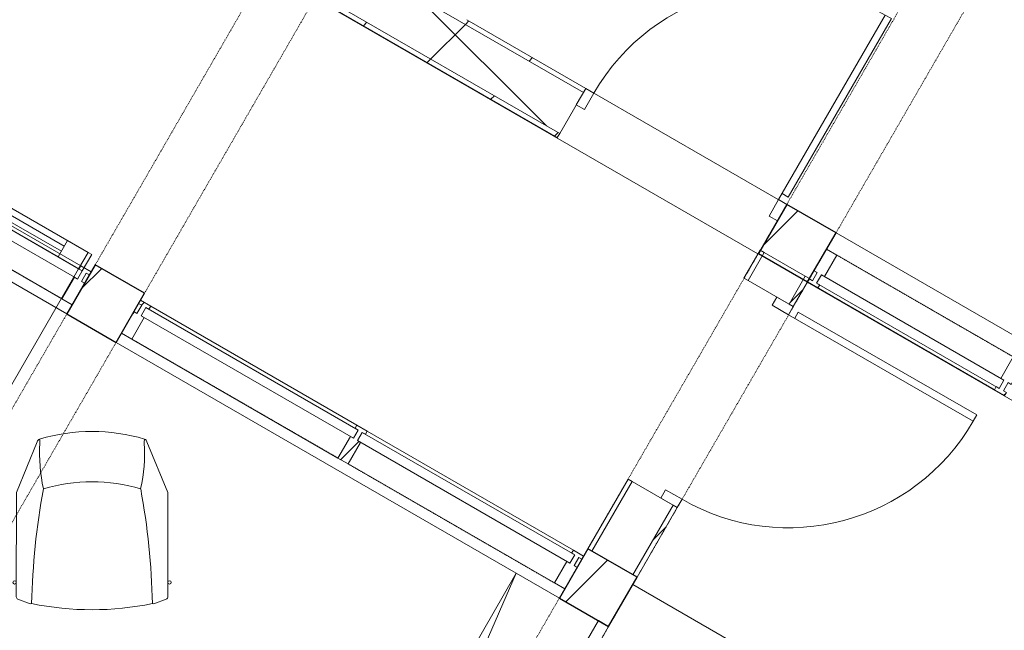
# Model space of a CAD drawing. Header units: centimetres. Extents: x 6036 to 22185, y 5782 to 11383.
# Tile 133 of 183: x 14089 to 14504, y 7491 to 7749. Entities that reach past the tile are written whole.
import ezdxf

# ---------------------------------------------------------------- set-up
doc = ezdxf.new("R2010")
doc.units = ezdxf.units.CM
for name, pattern in [('Dash', [0.6, 0.3, -0.3]), ('Dot 1mm', [0.1, 0, -0.1]), ('Overhead', [0.396875, 0.238125, -0.15875])]:
    doc.linetypes.add(name, pattern=pattern)
for name, color, linetype, lineweight in [('A-AREA', 32, 'Continuous', 9), ('A-COLS', 52, 'Continuous', 9), ('A-COLS-HDLN', 52, 'Dash', 9), ('A-DETL-MBND', 5, 'Continuous', 9), ('A-DOOR', 31, 'Continuous', 9), ('A-DOOR-FRAM', 31, 'Continuous', 9), ('A-DOOR-GLAZ', 31, 'Continuous', 18), ('A-DOOR-OPNG', 31, 'Continuous', 9), ('A-FLOR', 192, 'Continuous', 9), ('A-FLOR-HRAL', 11, 'Continuous', 9), ('A-FLOR-HRAL-MBND', 5, 'Overhead', 9), ('A-GENM', 13, 'Continuous', 9), ('A-GLAZ-CURT', 52, 'Continuous', 9), ('A-GLAZ-CWMG', 51, 'Continuous', 9), ('A-WALL', 113, 'Continuous', 9), ('A-WALL-FNSH', 113, 'Continuous', 25), ('A-WALL-PATT', 111, 'Continuous', 25), ('I-FURN', 30, 'Continuous', 9), ('Q-CASE', 31, 'Continuous', 9)]:
    doc.layers.add(name, color=color, linetype=linetype, lineweight=lineweight)
pattern_1 = [(45, (5468.8, 0), (-33.67596, 33.67596), [])]
pattern_2 = [(45, (5468.8, 0), (-21.2132, 21.2132), [])]

# ---------------------------------------------------------------- blocks, each defined once
blk = doc.blocks.new('DOOR_Drzwi-1S_P1 - C13-D_Drzwi_90x200_-8233004-7-01 ZestMeble')
at = {"layer": 'A-DOOR'}
for p, q in [((48, 102), (45, 102)), ((45, 12), (45, 102)), ((48, 15), (48, 102)), ((48, 15), (45, 15))]:
    blk.add_line(p, q, dxfattribs=at)
at = {"layer": 'A-DOOR-FRAM'}
for p, q in [((-49, 4), (-49, 12)), ((-49, 12), (-45, 12)), ((-45, 12), (-45, 4)), ((45, 4), (45, 12)), ((45, 12), (49, 12)), ((49, 12), (49, 4)), ((-45, 4), (-49, 4)), ((49, 4), (45, 4))]:
    blk.add_line(p, q, dxfattribs=at)
at = {"layer": 'A-DOOR-OPNG'}
blk.add_arc((45, 12), 90, 90, 180, dxfattribs=at)
blk = doc.blocks.new('GEMO_WregaPodstawowaDrewno - GEMO_WregaPodstawowaDrewno-5875956-7-01 ZestMeble')
at = {"layer": 'A-COLS-HDLN', "color": 254}
for p, q in [((-12, 391.15), (-12, -391.15)), ((12, -391.15), (12, 391.15))]:
    blk.add_line(p, q, dxfattribs=at)
blk = doc.blocks.new('nido_lounge_chair_wooden_feet_288_51_288_51_c - Default-5963081-7-01 ZestMeble')
at = {"layer": 'A-GENM'}
for p, q in [((-23.15, 33.3), (-31.96, 11.88)), ((31.95, 11.88), (23.14, 33.3)), ((-31.96, 11.88), (-31.97, -32.16)), ((31.96, -32.16), (31.95, 11.88)), ((-31.31, -33.14), (-26.08, -35.05)), ((26.07, -35.05), (31.3, -33.14)), ((-26.08, -35.05), (-25.49, -35)), ((25.48, -35), (26.07, -35.05))]:
    blk.add_line(p, q, dxfattribs=at)
for centre, radius, start, end in [((-0.01, -40.11), 77.79, 73.4564, 106.5436), ((-21.5, 32.89), 1.7, 112.5404, 166.0292), ((-29.46, 33.16), 7.42, 356.7153, 10.082), ((-29.46, 33.16), 7.42, 356.7153, 10.082), ((29.45, 33.16), 7.42, 169.918, 183.2847), ((29.45, 33.16), 7.42, 169.918, 183.2847), ((21.49, 32.89), 1.7, 13.9708, 67.4596), ((49.39, 28.64), 71.55, 176.7153, 192.3055), ((49.39, 28.64), 71.55, 176.7153, 192.3055), ((-49.4, 28.64), 71.55, 347.6945, 3.2847), ((-49.4, 28.64), 71.55, 347.6945, 3.2847), ((275.65, -41.44), 301.21, 169.5122, 178.7753), ((275.65, -41.44), 301.21, 169.5122, 178.7753), ((-0.01, -54.02), 70.46, 73.0693, 106.9307), ((-0.01, -54.02), 70.46, 73.0693, 106.9307), ((-275.66, -41.44), 301.21, 1.2247, 10.4878), ((-275.66, -41.44), 301.21, 1.2247, 10.4878), ((-32.69, -26.09), 0.705, 0, 180), ((-32.69, -26.09), 0.705, 180, 0), ((32.68, -26.09), 0.705, 0, 180), ((32.68, -26.09), 0.705, 180, 0), ((-30.9, -32.16), 1.07, 179.9897, 247.3687), ((30.89, -32.16), 1.07, 292.6313, 0.0103), ((-0.01, 88.04), 125.65, 258.2986, 281.7014)]:
    blk.add_arc(centre, radius, start, end, dxfattribs=at)
blk = doc.blocks.new('CASE_Szafa_P2 - E21-S_Regal_Instx60x100__Konferencja_low-6215290-7-01 ZestMeble')
at = {"layer": 'Q-CASE'}
for p, q in [((-177.35, -40), (177.35, 0)), ((177.35, 0), (12.13, 0)), ((177.35, 0), (12.13, 0)), ((177.35, 0), (12.13, 0)), ((177.35, -40), (177.35, 0)), ((177.35, -40), (177.35, 0)), ((-177.35, -19.01), (-177.35, -40)), ((-177.35, -19.01), (-177.35, -40)), ((-177.35, -40), (177.35, -40)), ((-177.35, -40), (177.35, -40))]:
    blk.add_line(p, q, dxfattribs=at)
blk = doc.blocks.new('CUWP_ZestawSzklany - B21-OS_Szklo-2Szybowy-7163803-7-01 ZestMeble')
at = {"layer": 'A-GLAZ-CURT'}
for p, q in [((44.5, 4), (-44.5, 4)), ((-44.5, 4), (-44.5, 0)), ((-44.5, 0), (44.5, 0)), ((44.5, 0), (44.5, 4))]:
    blk.add_line(p, q, dxfattribs=at)
blk = doc.blocks.new('Rectangular Mullion - B21_Zklipsem-7123216-7-01 ZestMeble')
at = {"layer": 'A-DETL-MBND'}
for p, q in [((8519.51, 7906.74), (8445.03, 7949.74)), ((8511.51, 7892.88), (8437.03, 7935.88))]:
    blk.add_line(p, q, dxfattribs=at)
blk = doc.blocks.new('Rectangular Mullion - B21_Zklipsem-V94-7-01 ZestMeble')
at = {"layer": 'A-GLAZ-CWMG'}
h = blk.add_hatch(dxfattribs=at)
h.set_pattern_fill('FP_159', color=256, style=0, pattern_type=2)
h.set_pattern_definition([(285, (-4029.74, 11092.69), (28.977775, 7.76457), [])])
h.paths.add_polyline_path([(0, 1.5), (0, 0), (-1.5, 0), (-1.5, -4), (0, -4), (0, -14.5), (-5, -14.5), (-5, -4), (-3.5, -4), (-3.5, 0), (-5, 0), (-5, 1.5)])
at = {"layer": 'A-GLAZ-CWMG', "lineweight": 18}
for p, q in [((-5, 0), (-5, 1.5)), ((-5, 1.5), (0, 1.5)), ((-3.5, 0), (-5, 0)), ((-3.5, -4), (-3.5, 0)), ((0, 0), (-1.5, 0)), ((-1.5, 0), (-1.5, -4)), ((0, 1.5), (0, 0)), ((-5, -14.5), (-5, -4)), ((-5, -4), (-3.5, -4)), ((-1.5, -4), (0, -4)), ((0, -4), (0, -14.5)), ((0, -14.5), (-5, -14.5))]:
    blk.add_line(p, q, dxfattribs=at)
blk = doc.blocks.new('Rectangular Mullion - B21_Zklipsem-V95-7-01 ZestMeble')
at = {"layer": 'A-GLAZ-CWMG'}
h = blk.add_hatch(dxfattribs=at)
h.set_pattern_fill('FP_160', color=256, style=0, pattern_type=2)
h.set_pattern_definition([(255, (3933.74, 11092.69), (28.977775, -7.76457), [])])
h.paths.add_polyline_path([(-5, 1.5), (-5, 0), (-3.5, 0), (-3.5, -4), (-5, -4), (-5, -14.5), (0, -14.5), (0, -4), (-1.5, -4), (-1.5, 0), (0, 0), (0, 1.5)])
at = {"layer": 'A-GLAZ-CWMG', "lineweight": 18}
for p, q in [((0, 1.5), (-5, 1.5)), ((-5, 1.5), (-5, 0)), ((-5, 0), (-3.5, 0)), ((-3.5, 0), (-3.5, -4)), ((-1.5, -4), (-1.5, 0)), ((-1.5, 0), (0, 0)), ((0, 0), (0, 1.5)), ((-3.5, -4), (-5, -4)), ((-5, -4), (-5, -14.5)), ((0, -4), (-1.5, -4)), ((0, -14.5), (0, -4)), ((-5, -14.5), (0, -14.5))]:
    blk.add_line(p, q, dxfattribs=at)
blk = doc.blocks.new('Rectangular Mullion - B21_Zklipsem-7163807-7-01 ZestMeble')
at = {"layer": 'A-GLAZ-CWMG'}
h = blk.add_hatch(dxfattribs=at)
h.set_pattern_fill('FP_163', color=256, style=0, pattern_type=2)
h.set_pattern_definition([(285, (-3669.74, 10942.187), (28.977775, 7.76457), [])])
h.paths.add_polyline_path([(0, 14.5), (0, 4), (-1.5, 4), (-1.5, 0), (0, 0), (0, -1.5), (-5, -1.5), (-5, 0), (-3.5, 0), (-3.5, 4), (-5, 4), (-5, 14.5)])
at = {"layer": 'A-GLAZ-CWMG', "lineweight": 18}
for p, q in [((-5, 4), (-5, 14.5)), ((-5, 14.5), (0, 14.5)), ((0, 14.5), (0, 4)), ((-3.5, 4), (-5, 4)), ((-3.5, 0), (-3.5, 4)), ((0, 4), (-1.5, 4)), ((-1.5, 4), (-1.5, 0)), ((-5, -1.5), (-5, 0)), ((-5, 0), (-3.5, 0)), ((0, -1.5), (-5, -1.5)), ((-1.5, 0), (0, 0)), ((0, 0), (0, -1.5))]:
    blk.add_line(p, q, dxfattribs=at)
blk = doc.blocks.new('DOCW_Drzwi-1S_P2 - B25_Drzwi_100x230_-8676291-7-01 ZestMeble')
at = {"layer": 'A-DOOR'}
for p, q in [((-51.75, 0), (-51.75, 8)), ((-51.75, 8), (-50, 8)), ((-50, 0), (-50, 8)), ((-50, 0), (-50, 8)), ((50, 0), (50, 8)), ((50, 8), (51.75, 8)), ((51.75, 0), (51.75, 8)), ((-51.75, 0), (-50, 0)), ((50, 0), (51.75, 0))]:
    blk.add_line(p, q, dxfattribs=at)
at = {"layer": 'A-DOOR-FRAM'}
for p, q in [((-50, 0), (-50, 8)), ((-40, 8), (-50, 8)), ((-40, 8), (40, 8)), ((-40, 0), (-40, 8)), ((50, 8), (40, 8)), ((40, 8), (40, 0)), ((50, 0), (50, 8)), ((-40, 0), (40, 0)), ((40, 0), (50, 0)), ((-50, 0), (-40, 0))]:
    blk.add_line(p, q, dxfattribs=at)
at = {"layer": 'A-DOOR-GLAZ'}
for p, q in [((-40, 5.25), (40, 5.25)), ((-40, 2.75), (40, 2.75))]:
    blk.add_line(p, q, dxfattribs=at)
at = {"layer": 'A-DOOR-OPNG'}
for p, q in [((-35.71, 8), (-50, 8)), ((-50, 8), (48.1, 8)), ((-35.71, 0), (-50, 0)), ((-50, 0), (48.57, 0)), ((50, 0), (50, -100))]:
    blk.add_line(p, q, dxfattribs=at)
blk.add_arc((50, 0), 100, 180, 270, dxfattribs=at)
blk = doc.blocks.new('Rectangular Mullion - B21_Zklipsem-V98-7-01 ZestMeble')
at = {"layer": 'A-DETL-MBND'}
for p, q in [((8644.85, 7643.84), (8557.82, 7694.09)), ((8642.85, 7640.38), (8555.82, 7690.63)), ((8637.6, 7631.28), (8550.57, 7681.53))]:
    blk.add_line(p, q, dxfattribs=at)
blk = doc.blocks.new('CUWP_ZestawSzklany - B21-OS_Szklo-2Szybowy-8676282-7-01 ZestMeble')
at = {"layer": 'A-GLAZ-CURT'}
for p, q in [((51.75, 0), (-51.75, 0)), ((-51.75, 0), (-51.75, -4)), ((51.75, -4), (51.75, 0)), ((-51.75, -4), (51.75, -4))]:
    blk.add_line(p, q, dxfattribs=at)
blk = doc.blocks.new('Rectangular Mullion - B21_Zklipsem-5847675-7-01 ZestMeble')
at = {"layer": 'A-DETL-MBND'}
blk.add_line((8546.24, 7684.03), (8459.2, 7734.28), dxfattribs=at)
blk = doc.blocks.new('Rectangular Mullion - B21_Zklipsem-V99-7-01 ZestMeble')
at = {"layer": 'A-GLAZ-CWMG'}
h = blk.add_hatch(dxfattribs=at)
h.set_pattern_fill('FP_166', color=256, style=0, pattern_type=2)
h.set_pattern_definition([(285, (-3909.743, 10942.187), (28.977775, 7.76457), [])])
h.paths.add_polyline_path([(0, 14.5), (0, 4), (-1.5, 4), (-1.5, 0), (0, 0), (0, -1.5), (-5, -1.5), (-5, 0), (-3.5, 0), (-3.5, 4), (-5, 4), (-5, 14.5), (-4.09, 14.5)])
at = {"layer": 'A-GLAZ-CWMG', "lineweight": 18}
for p, q in [((-5, 4), (-5, 14.5)), ((-5, 14.5), (0, 14.5)), ((0, 14.5), (0, 4)), ((-3.5, 4), (-5, 4)), ((-3.5, 0), (-3.5, 4)), ((0, 4), (-1.5, 4)), ((-1.5, 4), (-1.5, 0)), ((-5, -1.5), (-5, 0)), ((-5, 0), (-3.5, 0)), ((0, -1.5), (-5, -1.5)), ((-1.5, 0), (0, 0)), ((0, 0), (0, -1.5))]:
    blk.add_line(p, q, dxfattribs=at)
blk = doc.blocks.new('Rectangular Mullion - B21_Zklipsem-V100-7-01 ZestMeble')
at = {"layer": 'A-GLAZ-CWMG'}
h = blk.add_hatch(dxfattribs=at)
h.set_pattern_fill('FP_167', color=256, style=0, pattern_type=2)
h.set_pattern_definition([(255, (3693.74, 10942.187), (28.977775, -7.76457), [])])
h.paths.add_polyline_path([(-5, 14.5), (-5, 4), (-3.5, 4), (-3.5, 0), (-5, 0), (-5, -1.5), (0, -1.5), (0, 0), (-1.5, 0), (-1.5, 4), (0, 4), (0, 14.5)])
at = {"layer": 'A-GLAZ-CWMG', "lineweight": 18}
for p, q in [((0, 14.5), (-5, 14.5)), ((-5, 14.5), (-5, 4)), ((0, 4), (0, 14.5)), ((-5, 4), (-3.5, 4)), ((-3.5, 4), (-3.5, 0)), ((-1.5, 0), (-1.5, 4)), ((-1.5, 4), (0, 4)), ((-3.5, 0), (-5, 0)), ((-5, 0), (-5, -1.5)), ((-5, -1.5), (0, -1.5)), ((0, 0), (-1.5, 0)), ((0, -1.5), (0, 0))]:
    blk.add_line(p, q, dxfattribs=at)
blk = doc.blocks.new('Rectangular Mullion - B21_Zklipsem-V101-7-01 ZestMeble')
at = {"layer": 'A-GLAZ-CWMG'}
h = blk.add_hatch(dxfattribs=at)
h.set_pattern_fill('FP_168', color=256, style=0, pattern_type=2)
h.set_pattern_definition([(285, (-3801.74, 10942.187), (28.977775, 7.76457), [])])
h.paths.add_polyline_path([(2.5, 14.5), (2.5, 4), (1, 4), (1, 0), (2.5, 0), (2.5, -1.5), (-2.5, -1.5), (-2.5, 0), (-1, 0), (-1, 4), (-2.5, 4), (-2.5, 14.5)])
at = {"layer": 'A-GLAZ-CWMG', "lineweight": 18}
for p, q in [((-2.5, 4), (-2.5, 14.5)), ((-2.5, 14.5), (2.5, 14.5)), ((2.5, 14.5), (2.5, 4)), ((-1, 4), (-2.5, 4)), ((-1, 0), (-1, 4)), ((2.5, 4), (1, 4)), ((1, 4), (1, 0)), ((-2.5, -1.5), (-2.5, 0)), ((-2.5, 0), (-1, 0)), ((2.5, -1.5), (-2.5, -1.5)), ((1, 0), (2.5, 0)), ((2.5, 0), (2.5, -1.5))]:
    blk.add_line(p, q, dxfattribs=at)
blk = doc.blocks.new('Railing - Railing-6215103-7-01 ZestMeble')
at = {"layer": 'A-FLOR-HRAL'}
for p, q in [((8769.24, 7331.29), (8863.98, 7495.39)), ((8773.58, 7328.81), (8868.31, 7492.89)), ((8863.98, 7495.39), (8868.31, 7492.89)), ((8769.24, 7331.29), (8773.54, 7328.81)), ((8773.54, 7328.81), (8773.58, 7328.81))]:
    blk.add_line(p, q, dxfattribs=at)
at = {"layer": 'A-FLOR-HRAL-MBND'}
for p, q in [((8753.98, 7304.86), (8769.24, 7331.29)), ((8758.31, 7302.36), (8773.58, 7328.81)), ((8663, 7147.28), (8753.98, 7304.86)), ((8667.33, 7144.78), (8758.31, 7302.36)), ((8667.33, 7144.78), (8663, 7147.28))]:
    blk.add_line(p, q, dxfattribs=at)
blk = doc.blocks.new('DOOR_Drzwi-1S_P1 - C13-D_Drzwi_90x200_-9658731-7-01 ZestMeble')
at = {"layer": 'A-DOOR'}
for p, q in [((45, -12), (45, -102)), ((48, -15), (45, -15)), ((48, -15), (48, -102)), ((48, -102), (45, -102))]:
    blk.add_line(p, q, dxfattribs=at)
at = {"layer": 'A-DOOR-FRAM'}
for p, q in [((-45, -4), (-49, -4)), ((-49, -4), (-49, -12)), ((-45, -12), (-45, -4)), ((49, -4), (45, -4)), ((45, -4), (45, -12)), ((49, -12), (49, -4)), ((-49, -12), (-45, -12)), ((45, -12), (49, -12))]:
    blk.add_line(p, q, dxfattribs=at)
at = {"layer": 'A-DOOR-OPNG'}
blk.add_arc((45, -12), 90, 180, 270, dxfattribs=at)

msp = doc.modelspace()

# ---------------------------------------------------------------- hatches: boundary and pattern name
at = {"layer": 'A-COLS'}
h = msp.add_hatch(dxfattribs=at)
h.set_pattern_fill('FP_35', color=256, style=0, pattern_type=2)
h.set_pattern_definition(pattern_1)
h.paths.add_polyline_path([(13919.63, 7249.78), (13942.72, 7289.78), (13921.94, 7301.78), (13898.84, 7261.78), (13917.18, 7251.2)])
h.paths.add_polyline_path([(14129.27, 7612.89), (14141.27, 7633.67), (14120.48, 7645.67), (14108.48, 7624.89), (14117.4, 7619.74)])
h.paths.add_polyline_path([(14213.27, 7758.38), (14225.27, 7779.16), (14204.48, 7791.16), (14192.48, 7770.38)])
h.paths.add_polyline_path([(14411.81, 8102.27), (14434.9, 8142.27), (14414.12, 8154.27), (14391.03, 8114.27), (14407.87, 8104.54)])
h = msp.add_hatch(dxfattribs=at)
h.set_pattern_fill('FP_35', color=256, style=0, pattern_type=2)
h.set_pattern_definition(pattern_1)
h.paths.add_polyline_path([(14127.47, 7129.78), (14150.57, 7169.78), (14129.78, 7181.78), (14106.69, 7141.78), (14117.4, 7135.6)])
h.paths.add_polyline_path([(14337.11, 7492.89), (14349.11, 7513.67), (14328.33, 7525.67), (14316.33, 7504.89)])
h.paths.add_polyline_path([(14421.11, 7638.38), (14433.11, 7659.16), (14412.33, 7671.16), (14400.33, 7650.38), (14413.86, 7642.57)])
h.paths.add_polyline_path([(14619.66, 7982.27), (14642.75, 8022.27), (14621.97, 8034.27), (14598.87, 7994.27), (14611.5, 7986.98)])
at = {"layer": 'A-WALL-PATT', "lineweight": 9}
h = msp.add_hatch(dxfattribs=at)
h.set_pattern_fill('FP_13', color=256, style=0, pattern_type=2)
h.set_pattern_definition(pattern_2)
h.paths.add_polyline_path([(14326.46, 7718.43), (14327.46, 7720.16), (14225.27, 7779.16), (14224.27, 7777.43), (14299.73, 7733.86)])
h = msp.add_hatch(dxfattribs=at)
h.set_pattern_fill('FP_14', color=256, style=0, pattern_type=2)
h.set_pattern_definition([(45, (5468.8, 0), (-53.033, 53.033), []), (135, (5468.8, 0), (-53.033, -53.033), [])])
h.paths.add_polyline_path([(14316.46, 7701.11), (14326.46, 7718.43), (14224.27, 7777.43), (14214.27, 7760.11), (14299.73, 7710.77)])
h = msp.add_hatch(dxfattribs=at)
h.set_pattern_fill('FP_13', color=256, style=0, pattern_type=2)
h.set_pattern_definition(pattern_2)
h.paths.add_polyline_path([(14315.46, 7699.38), (14316.46, 7701.11), (14214.27, 7760.11), (14213.27, 7758.38), (14265.63, 7728.15)])
h = msp.add_hatch(dxfattribs=at)
h.set_pattern_fill('FP_13', color=256, style=0, pattern_type=2)
h.set_pattern_definition(pattern_2)
h.paths.add_polyline_path([(14330.06, 7524.67), (14347.04, 7554.12), (14345.31, 7555.12), (14328.32, 7525.67)])
h.paths.add_polyline_path([(14395.98, 7639.02), (14402.78, 7650.8), (14401.04, 7651.8), (14394.25, 7640.02)])
h = msp.add_hatch(dxfattribs=at)
h.set_pattern_fill('FP_13', color=256, style=0, pattern_type=2)
h.set_pattern_definition(pattern_2)
h.paths.add_polyline_path([(14349.12, 7513.68), (14366.1, 7543.13), (14364.37, 7544.13), (14347.38, 7514.68)])
h.paths.add_polyline_path([(14415.04, 7628.04), (14421.84, 7639.82), (14420.1, 7640.82), (14413.31, 7629.03), (14413.86, 7628.72)])

# ---------------------------------------------------------------- linework, layer by layer
at = {"layer": 'A-AREA', "linetype": 'Dot 1mm'}
for p, q in [((14106.4, 7631.28), (14019.37, 7681.53)), ((14433.44, 7649.74), (14507.92, 7606.74)), ((14425.44, 7635.88), (14499.92, 7592.88)), ((14222.88, 7564.03), (14135.85, 7614.28)), ((14314.25, 7511.28), (14227.21, 7561.53))]:
    msp.add_line(p, q, dxfattribs=at)
at = {"layer": 'A-COLS', "lineweight": 25}
for p, q in [((14412.33, 7671.16), (14400.33, 7650.38)), ((14433.11, 7659.16), (14412.33, 7671.16)), ((14421.11, 7638.38), (14433.11, 7659.16)), ((14400.33, 7650.38), (14421.11, 7638.38)), ((14120.48, 7645.67), (14108.48, 7624.89)), ((14141.27, 7633.67), (14120.48, 7645.67)), ((14129.27, 7612.89), (14141.27, 7633.67)), ((14108.48, 7624.89), (14129.27, 7612.89)), ((14328.33, 7525.67), (14316.33, 7504.89)), ((14349.11, 7513.67), (14328.33, 7525.67)), ((14337.11, 7492.89), (14349.11, 7513.67)), ((14316.33, 7504.89), (14337.11, 7492.89))]:
    msp.add_line(p, q, dxfattribs=at)
at = {"layer": 'A-FLOR'}
for p, q in [((14400.15, 7650.26), (12113.5, 8970.46)), ((14108.48, 7624.89), (13921.42, 7732.89)), ((14327.46, 7720.16), (14412.33, 7671.16)), ((14027.37, 7695.39), (14114.4, 7645.14)), ((14433.11, 7659.16), (14516.25, 7611.16)), ((14524.94, 7578.21), (14420.94, 7638.26)), ((14143.85, 7628.14), (14230.88, 7577.89)), ((14298.15, 7515.38), (14129.27, 7612.89)), ((14235.22, 7575.39), (14322.25, 7525.14)), ((14534.43, 7402.64), (14347.36, 7510.64))]:
    msp.add_line(p, q, dxfattribs=at)
at = {"layer": 'A-WALL', "color": 9, "lineweight": 18}
for p, q in [((14326.46, 7718.43), (14224.27, 7777.43)), ((14316.46, 7701.11), (14214.27, 7760.11)), ((14316.46, 7701.11), (14326.46, 7718.43)), ((14395.98, 7639.02), (14402.78, 7650.8)), ((14420.1, 7640.82), (14402.78, 7650.8)), ((14395.98, 7639.02), (14413.31, 7629.03)), ((14413.31, 7629.03), (14420.1, 7640.82)), ((14330.06, 7524.67), (14347.04, 7554.12)), ((14364.37, 7544.13), (14347.04, 7554.12)), ((14347.38, 7514.68), (14364.37, 7544.13)), ((14330.06, 7524.67), (14347.38, 7514.68))]:
    msp.add_line(p, q, dxfattribs=at)
at = {"layer": 'A-WALL-FNSH', "color": 253, "lineweight": 9}
for p, q in [((14213.27, 7758.38), (14315.46, 7699.38)), ((14327.46, 7720.16), (14277.23, 7749.16)), ((14326.46, 7718.43), (14327.46, 7720.16)), ((14315.46, 7699.38), (14316.46, 7701.11)), ((14401.04, 7651.8), (14394.25, 7640.02)), ((14402.78, 7650.8), (14401.04, 7651.8)), ((14394.25, 7640.02), (14395.98, 7639.02)), ((14415.04, 7628.04), (14421.84, 7639.82)), ((14421.84, 7639.82), (14420.1, 7640.82)), ((14413.31, 7629.03), (14415.04, 7628.04)), ((14345.31, 7555.12), (14328.32, 7525.67)), ((14347.04, 7554.12), (14345.31, 7555.12)), ((14349.12, 7513.68), (14366.1, 7543.13)), ((14366.1, 7543.13), (14364.37, 7544.13)), ((14328.32, 7525.67), (14330.06, 7524.67)), ((14347.38, 7514.68), (14349.12, 7513.68))]:
    msp.add_line(p, q, dxfattribs=at)

# ---------------------------------------------------------------- block references
at = {"layer": 'A-COLS-HDLN', "color": 254, "rotation": 149.9999999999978}
for p in [(14166.87, 7702.03), (14374.72, 7582.03)]:
    msp.add_blockref('GEMO_WregaPodstawowaDrewno - GEMO_WregaPodstawowaDrewno-5875956-7-01 ZestMeble', p, dxfattribs=at)
at = {"layer": 'A-DETL-MBND'}
for name, p in [('Rectangular Mullion - B21_Zklipsem-V98-7-01 ZestMeble', (5468.8, 0)), ('Rectangular Mullion - B21_Zklipsem-7123216-7-01 ZestMeble', (5988.42, -300)), ('Rectangular Mullion - B21_Zklipsem-5847675-7-01 ZestMeble', (5676.65, -120)), ('Rectangular Mullion - B21_Zklipsem-5847675-7-01 ZestMeble', (5768.01, -172.75))]:
    msp.add_blockref(name, p, dxfattribs=at)
at = {"layer": 'A-DOOR'}
for name, p, rotation in [('DOOR_Drzwi-1S_P1 - C13-D_Drzwi_90x200_-8233004-7-01 ZestMeble', (14363.89, 7685.27), 330.0000000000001), ('DOCW_Drzwi-1S_P2 - B25_Drzwi_100x230_-8676291-7-01 ZestMeble', (14070.13, 7668.97), 329.9999999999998), ('DOOR_Drzwi-1S_P1 - C13-D_Drzwi_90x200_-9658731-7-01 ZestMeble', (14380.17, 7591.58), 60.03638248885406)]:
    msp.add_blockref(name, p, dxfattribs=dict(at, rotation=rotation))
at = {"layer": 'A-FLOR-HRAL-MBND'}
msp.add_blockref('Railing - Railing-6215103-7-01 ZestMeble', (5468.8, 0), dxfattribs=at)
at = {"layer": 'A-GLAZ-CURT'}
for name, p, rotation in [('CUWP_ZestawSzklany - B21-OS_Szklo-2Szybowy-7163803-7-01 ZestMeble', (14463.43, 7615.68), 330.0000000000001), ('CUWP_ZestawSzklany - B21-OS_Szklo-2Szybowy-8676282-7-01 ZestMeble', (14186.62, 7601.72), 329.9999999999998), ('CUWP_ZestawSzklany - B21-OS_Szklo-2Szybowy-8676282-7-01 ZestMeble', (14277.98, 7548.97), 329.9999999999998)]:
    msp.add_blockref(name, p, dxfattribs=dict(at, rotation=rotation))
at = {"layer": 'A-GLAZ-CWMG'}
for name, p, rotation in [('Rectangular Mullion - B21_Zklipsem-V95-7-01 ZestMeble', (14421.86, 7639.68), 150.0000000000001), ('Rectangular Mullion - B21_Zklipsem-V100-7-01 ZestMeble', (14138.77, 7629.34), 149.9999999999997)]:
    msp.add_blockref(name, p, dxfattribs=dict(at, rotation=rotation))
at = {"layer": 'A-GLAZ-CWMG', "extrusion": (0, 0, -1)}
for name, p, rotation in [('Rectangular Mullion - B21_Zklipsem-7163807-7-01 ZestMeble', (-14117.98, 7641.34), 210.0000000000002), ('Rectangular Mullion - B21_Zklipsem-V94-7-01 ZestMeble', (-14505, 7591.68), 209.9999999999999), ('Rectangular Mullion - B21_Zklipsem-V101-7-01 ZestMeble', (-14232.3, 7575.34), 210.0000000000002), ('Rectangular Mullion - B21_Zklipsem-V99-7-01 ZestMeble', (-14325.83, 7521.34), 210.0000000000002)]:
    msp.add_blockref(name, p, dxfattribs=dict(at, rotation=rotation))
at = {"layer": 'I-FURN'}
msp.add_blockref('nido_lounge_chair_wooden_feet_288_51_288_51_c - Default-5963081-7-01 ZestMeble', (14119.11, 7537.58), dxfattribs=at)
at = {"layer": 'Q-CASE', "rotation": 239.9999999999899}
msp.add_blockref('CASE_Szafa_P2 - E21-S_Regal_Instx60x100__Konferencja_low-6215290-7-01 ZestMeble', (14244.12, 7341.79), dxfattribs=at)

doc.saveas('drawing.dxf')
